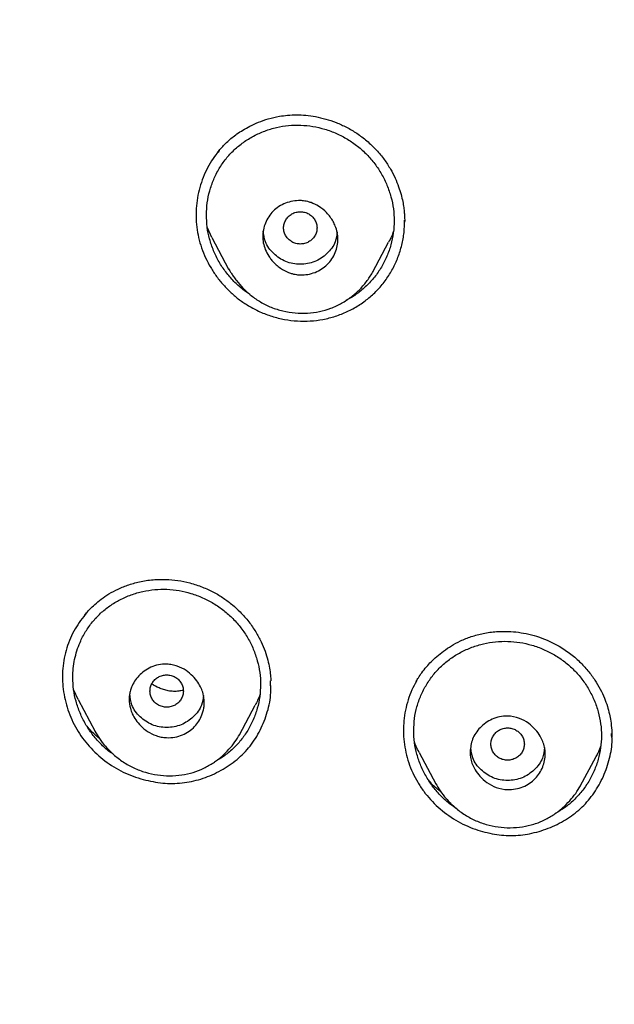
# Model space of a CAD drawing. Header units: millimetres. Extents: x 8 to 1894, y 12 to 2738.
# Tile 82 of 156: x 664 to 679, y 1859 to 1883. Entities that reach past the tile are written whole.
import ezdxf

# ---------------------------------------------------------------- set-up
doc = ezdxf.new("R2010")
doc.units = ezdxf.units.MM

msp = doc.modelspace()

# ---------------------------------------------------------------- linework, layer by layer
at = {"color": 7, "linetype": 'Continuous', "lineweight": 30}
for p, q in [((673.613, 1877.797), (673.613, 1877.806)), ((668.998, 1877.405), (668.889, 1877.638)), ((668.997, 1877.405), (669.398, 1876.653)), ((672.852, 1876.587), (673.229, 1877.294)), ((670.4, 1866.679), (670.401, 1866.8)), ((670.409, 1866.677), (670.409, 1866.689)), ((665.793, 1866.352), (665.688, 1866.575)), ((665.792, 1866.351), (666.198, 1865.589)), ((669.658, 1865.509), (670.035, 1866.217)), ((666.199, 1865.59), (666.195, 1865.597)), ((678.567, 1865.476), (678.564, 1865.535)), ((673.958, 1865.084), (674.358, 1864.334)), ((677.818, 1864.277), (678.197, 1864.988)), ((677.975, 1864.324), (677.948, 1864.295))]:
    msp.add_line(p, q, dxfattribs=at)
for points, knots in [([(746.132, 1815.757), (746.593, 1816.986), (747.512, 1819.43), (748.495, 1823.2), (749.27, 1826.981), (749.853, 1830.774), (750.34, 1834.96), (750.695, 1839.539), (750.905, 1844.504), (751, 1850.051), (750.99, 1856.181), (750.978, 1862.911), (750.875, 1869.659), (750.555, 1876.437), (750.011, 1882.093), (749.341, 1886.616), (748.676, 1890.014), (747.796, 1893.398), (746.641, 1896.743), (745.224, 1899.819), (743.546, 1902.583), (741.653, 1904.998), (739.443, 1907.143), (737.004, 1908.998), (734.422, 1910.596), (731.301, 1912.198), (727.614, 1913.72), (723.365, 1915.089), (719.049, 1916.171), (714.683, 1916.999), (710.282, 1917.567), (705.871, 1917.891), (701.478, 1918.018), (697.107, 1918.029), (692.736, 1918.017), (688.344, 1917.889), (683.933, 1917.567), (679.531, 1917), (675.166, 1916.172), (670.85, 1915.09), (666.6, 1913.72), (662.914, 1912.199), (659.793, 1910.597), (657.21, 1908.999), (654.772, 1907.144), (652.562, 1904.999), (650.668, 1902.583), (648.991, 1899.82), (647.573, 1896.743), (646.418, 1893.398), (645.539, 1890.015), (644.873, 1886.617), (644.203, 1882.094), (643.659, 1876.438), (643.34, 1869.66), (643.237, 1862.911), (643.225, 1856.181), (643.214, 1849.6), (643.338, 1843.147), (643.685, 1836.823), (644.263, 1831.363), (644.982, 1826.779), (645.752, 1823.066), (646.726, 1819.364), (647.629, 1816.964), (648.083, 1815.757)], [0, 0, 0, 0, 0.01422, 0.028301, 0.042283, 0.056188, 0.070046, 0.088148, 0.106186, 0.124159, 0.148558, 0.172923, 0.197399, 0.221993, 0.24671, 0.259145, 0.27167, 0.284302, 0.297067, 0.309991, 0.320883, 0.3319, 0.342924, 0.353811, 0.364567, 0.375221, 0.391058, 0.40678, 0.422432, 0.438055, 0.453668, 0.469227, 0.484683, 0.500001, 0.515318, 0.530774, 0.546334, 0.561944, 0.577571, 0.59322, 0.608942, 0.624779, 0.635434, 0.646191, 0.657076, 0.668103, 0.679114, 0.690014, 0.702933, 0.7157, 0.728331, 0.740856, 0.753291, 0.778008, 0.802602, 0.827078, 0.851444, 0.875842, 0.898728, 0.921719, 0.944802, 0.958463, 0.9722, 0.986034, 1, 1, 1, 1]), ([(744.739, 1815.879), (745.115, 1816.867), (745.867, 1818.84), (746.729, 1821.881), (747.443, 1824.951), (748.014, 1828.045), (748.474, 1831.154), (748.907, 1834.867), (749.256, 1839.185), (749.479, 1844.107), (749.58, 1849.251), (749.585, 1854.616), (749.57, 1860.206), (749.512, 1865.798), (749.34, 1871.395), (748.985, 1876.991), (748.481, 1881.644), (747.916, 1885.349), (747.389, 1888.116), (746.731, 1890.86), (745.916, 1893.569), (744.909, 1896.22), (743.78, 1898.572), (742.562, 1900.615), (741.314, 1902.363), (739.899, 1903.989), (738.155, 1905.637), (736.053, 1907.245), (733.602, 1908.777), (730.864, 1910.199), (727.851, 1911.495), (724.575, 1912.652), (721.236, 1913.618), (717.85, 1914.414), (714.145, 1915.105), (710.119, 1915.633), (705.784, 1915.961), (701.445, 1916.093), (697.108, 1916.106), (692.771, 1916.091), (688.43, 1915.958), (684.095, 1915.634), (680.069, 1915.105), (676.364, 1914.415), (672.979, 1913.618), (669.64, 1912.651), (666.364, 1911.494), (663.349, 1910.2), (660.612, 1908.777), (658.162, 1907.245), (656.061, 1905.636), (654.316, 1903.989), (652.903, 1902.362), (651.652, 1900.616), (650.437, 1898.572), (649.307, 1896.22), (648.299, 1893.569), (647.485, 1890.86), (646.827, 1888.116), (646.299, 1885.35), (645.734, 1881.644), (645.231, 1876.992), (644.876, 1871.395), (644.703, 1865.798), (644.645, 1860.206), (644.63, 1854.617), (644.636, 1849.326), (644.73, 1844.331), (644.934, 1839.633), (645.293, 1834.941), (645.773, 1830.841), (646.323, 1827.337), (646.885, 1824.423), (647.579, 1821.533), (648.408, 1818.67), (649.119, 1816.81), (649.475, 1815.879)], [0, 0, 0, 0, 0.011709, 0.0234, 0.035079, 0.046745, 0.058401, 0.070053, 0.08835, 0.106637, 0.124908, 0.145647, 0.166375, 0.187119, 0.207887, 0.228673, 0.249479, 0.259892, 0.270315, 0.28075, 0.291198, 0.301658, 0.31213, 0.319994, 0.327864, 0.335737, 0.343609, 0.354092, 0.364563, 0.37502, 0.38755, 0.400066, 0.41258, 0.425091, 0.437599, 0.45323, 0.468841, 0.484431, 0.499999, 0.515569, 0.531166, 0.546782, 0.562408, 0.574915, 0.587424, 0.599934, 0.612454, 0.624987, 0.635443, 0.645912, 0.656393, 0.664263, 0.672136, 0.680006, 0.687871, 0.698343, 0.708803, 0.71925, 0.729685, 0.740108, 0.750521, 0.771326, 0.792113, 0.81288, 0.833624, 0.854353, 0.875091, 0.892532, 0.909986, 0.927451, 0.944927, 0.955919, 0.966921, 0.977933, 0.988958, 1, 1, 1, 1]), ([(669.107, 1879.412), (669.162, 1879.479), (669.273, 1879.617), (669.444, 1879.773), (669.602, 1879.893), (669.744, 1879.986), (669.915, 1880.081), (670.118, 1880.173), (670.353, 1880.254), (670.588, 1880.308), (670.815, 1880.338), (671.026, 1880.347), (671.25, 1880.336), (671.484, 1880.304), (671.727, 1880.247), (671.976, 1880.163), (672.226, 1880.05), (672.475, 1879.906), (672.629, 1879.785), (672.707, 1879.723)], [0, 0, 0, 0, 0.068758, 0.138894, 0.175302, 0.217399, 0.266049, 0.321235, 0.382919, 0.451044, 0.500037, 0.551965, 0.606921, 0.664941, 0.726027, 0.790144, 0.857224, 0.927192, 1, 1, 1, 1]), ([(668.865, 1877.95), (668.869, 1878.046), (668.877, 1878.24), (668.938, 1878.525), (669.034, 1878.8), (669.165, 1879.058), (669.33, 1879.296), (669.525, 1879.508), (669.748, 1879.691), (669.995, 1879.844), (670.262, 1879.963), (670.543, 1880.048), (670.832, 1880.095), (671.125, 1880.103), (671.417, 1880.074), (671.705, 1880.006), (671.982, 1879.903), (672.246, 1879.765), (672.49, 1879.596), (672.71, 1879.399), (672.903, 1879.174), (673.065, 1878.927), (673.195, 1878.661), (673.29, 1878.383), (673.349, 1878.095), (673.367, 1877.805), (673.348, 1877.516), (673.289, 1877.231), (673.192, 1876.956), (673.061, 1876.696), (672.897, 1876.458), (672.702, 1876.245), (672.479, 1876.063), (672.31, 1875.949), (672.213, 1875.906), (672.204, 1875.902)], [0, 0, 0, 0, 0.031033, 0.062351, 0.093455, 0.125014, 0.155991, 0.186943, 0.217954, 0.248945, 0.280461, 0.311833, 0.34282, 0.373962, 0.404896, 0.435885, 0.467467, 0.498565, 0.529891, 0.560907, 0.591947, 0.623259, 0.65435, 0.685938, 0.716915, 0.747818, 0.778903, 0.809882, 0.841305, 0.87277, 0.903745, 0.934792, 0.965736, 0.996718, 1, 1, 1, 1]), ([(672.707, 1879.723), (672.786, 1879.651), (672.938, 1879.512), (673.124, 1879.282), (673.272, 1879.055), (673.384, 1878.837), (673.468, 1878.632), (673.527, 1878.445), (673.567, 1878.277), (673.592, 1878.132), (673.605, 1878.009), (673.612, 1877.911), (673.614, 1877.836), (673.614, 1877.796), (673.613, 1877.779)], [0, 0, 0, 0, 0.143435, 0.275621, 0.39681, 0.507121, 0.60662, 0.695345, 0.773312, 0.840518, 0.896785, 0.94205, 0.97642, 1, 1, 1, 1]), ([(669.173, 1879.489), (669.135, 1879.443), (669.042, 1879.332), (668.922, 1879.136), (668.809, 1878.908), (668.722, 1878.668), (668.659, 1878.421), (668.623, 1878.168), (668.613, 1877.913), (668.629, 1877.658), (668.674, 1877.406), (668.746, 1877.159), (668.843, 1876.919), (668.964, 1876.69), (669.107, 1876.472), (669.27, 1876.27), (669.453, 1876.084), (669.652, 1875.916), (669.798, 1875.823), (669.871, 1875.776)], [0, 0, 0, 0, 0.042181, 0.102245, 0.162233, 0.222175, 0.282065, 0.341881, 0.401607, 0.461251, 0.520869, 0.580572, 0.640413, 0.700375, 0.760405, 0.82043, 0.880388, 0.940241, 1, 1, 1, 1]), ([(670.214, 1877.432), (670.217, 1877.487), (670.224, 1877.597), (670.29, 1877.812), (670.416, 1878.007), (670.597, 1878.153), (670.756, 1878.235), (670.933, 1878.285), (671.072, 1878.295), (671.169, 1878.289), (671.227, 1878.281), (671.296, 1878.267), (671.409, 1878.232), (671.568, 1878.155), (671.721, 1878.033), (671.831, 1877.904), (671.901, 1877.796), (671.962, 1877.671), (672.004, 1877.531), (672.02, 1877.37), (672.003, 1877.207), (671.938, 1876.99), (671.809, 1876.794), (671.627, 1876.65), (671.468, 1876.569), (671.294, 1876.52), (671.159, 1876.51), (671.068, 1876.516), (671.015, 1876.522), (670.95, 1876.535), (670.837, 1876.567), (670.67, 1876.643), (670.52, 1876.762), (670.418, 1876.878), (670.342, 1876.982), (670.273, 1877.116), (670.223, 1877.276), (670.217, 1877.382), (670.214, 1877.432)], [0, 0, 0, 0, 0.029615, 0.05974, 0.121053, 0.152487, 0.184649, 0.217319, 0.25044, 0.258794, 0.269271, 0.281824, 0.29633, 0.331608, 0.375037, 0.399028, 0.421678, 0.443199, 0.472741, 0.499687, 0.529843, 0.560442, 0.62206, 0.653588, 0.685382, 0.71771, 0.750294, 0.757237, 0.76664, 0.778453, 0.792733, 0.828921, 0.874987, 0.893194, 0.910723, 0.943419, 0.973088, 1, 1, 1, 1]), ([(671.514, 1877.638), (671.512, 1877.672), (671.506, 1877.74), (671.464, 1877.834), (671.401, 1877.915), (671.317, 1877.977), (671.219, 1878.016), (671.115, 1878.03), (671.01, 1878.016), (670.913, 1877.977), (670.828, 1877.916), (670.764, 1877.834), (670.724, 1877.74), (670.71, 1877.639), (670.724, 1877.538), (670.764, 1877.444), (670.828, 1877.363), (670.912, 1877.301), (671.009, 1877.262), (671.114, 1877.248), (671.219, 1877.262), (671.316, 1877.301), (671.4, 1877.362), (671.464, 1877.443), (671.506, 1877.537), (671.512, 1877.605), (671.514, 1877.638)], [0, 0, 0, 0, 0.041659, 0.083341, 0.125, 0.166659, 0.208341, 0.25, 0.291659, 0.333341, 0.375, 0.416659, 0.458341, 0.5, 0.541659, 0.583341, 0.625, 0.666659, 0.708341, 0.75, 0.791659, 0.833341, 0.875, 0.916659, 0.958341, 1, 1, 1, 1]), ([(669.906, 1876.048), (669.85, 1876.085), (669.713, 1876.176), (669.519, 1876.356), (669.326, 1876.579), (669.163, 1876.825), (669.033, 1877.092), (668.937, 1877.371), (668.876, 1877.659), (668.869, 1877.853), (668.865, 1877.95)], [0, 0, 0, 0, 0.0883564, 0.2178365, 0.3479261, 0.4773324, 0.6082776, 0.7404044, 0.8702039, 1, 1, 1, 1]), ([(669.871, 1875.776), (669.962, 1875.726), (670.143, 1875.626), (670.435, 1875.517), (670.736, 1875.442), (671.044, 1875.404), (671.353, 1875.404), (671.658, 1875.443), (671.955, 1875.519), (672.241, 1875.631), (672.51, 1875.777), (672.758, 1875.955), (672.98, 1876.163), (673.172, 1876.399), (673.333, 1876.657), (673.459, 1876.934), (673.55, 1877.226), (673.606, 1877.525), (673.611, 1877.727), (673.613, 1877.825)], [0, 0, 0, 0, 0.0591, 0.117757, 0.176822, 0.235883, 0.294483, 0.353554, 0.412439, 0.471087, 0.530396, 0.589474, 0.648014, 0.707007, 0.76575, 0.824353, 0.883741, 0.943164, 1, 1, 1, 1]), ([(671.995, 1877.541), (671.985, 1877.46), (671.962, 1877.265), (671.762, 1877.01), (671.469, 1876.809), (671.113, 1876.749), (670.757, 1876.81), (670.465, 1877.011), (670.262, 1877.276), (670.238, 1877.481), (670.228, 1877.571)], [0, 0, 0, 0, 0.094389, 0.227851, 0.361209, 0.494244, 0.627741, 0.76073, 0.894174, 1, 1, 1, 1]), ([(673.344, 1877.558), (673.33, 1877.515), (673.299, 1877.424), (673.251, 1877.341), (673.225, 1877.296)], [0, 0, 0, 0, 0.469595, 1, 1, 1, 1]), ([(669.395, 1876.659), (669.405, 1876.642), (669.426, 1876.605), (669.469, 1876.539), (669.522, 1876.461), (669.611, 1876.34), (669.745, 1876.185), (669.939, 1876.012), (670.163, 1875.858), (670.418, 1875.731), (670.698, 1875.643), (670.99, 1875.595), (671.284, 1875.59), (671.572, 1875.627), (671.849, 1875.707), (672.107, 1875.829), (672.34, 1875.985), (672.546, 1876.169), (672.723, 1876.371), (672.813, 1876.523), (672.857, 1876.597)], [0, 0, 0, 0, 0.015529, 0.033985, 0.055945, 0.081809, 0.139841, 0.200734, 0.264482, 0.331163, 0.400577, 0.470299, 0.539519, 0.608086, 0.675944, 0.743636, 0.810841, 0.876111, 0.939217, 1, 1, 1, 1]), ([(665.935, 1868.352), (665.946, 1868.366), (665.988, 1868.419), (666.073, 1868.511), (666.197, 1868.631), (666.35, 1868.757), (666.535, 1868.884), (666.756, 1869.003), (667.014, 1869.106), (667.308, 1869.184), (667.608, 1869.224), (667.902, 1869.23), (668.185, 1869.204), (668.479, 1869.147), (668.673, 1869.078), (668.772, 1869.042)], [0, 0, 0, 0, 0.018413, 0.066909, 0.123443, 0.18804, 0.260747, 0.341666, 0.430826, 0.528093, 0.633577, 0.718142, 0.807367, 0.901282, 1, 1, 1, 1]), ([(668.772, 1869.042), (668.862, 1869.003), (669.037, 1868.927), (669.276, 1868.781), (669.488, 1868.621), (669.692, 1868.434), (669.882, 1868.218), (670.048, 1867.977), (670.177, 1867.74), (670.27, 1867.513), (670.335, 1867.302), (670.376, 1867.109), (670.4, 1866.943), (670.406, 1866.841), (670.408, 1866.797)], [0, 0, 0, 0, 0.099213, 0.193449, 0.282971, 0.36798, 0.474558, 0.573727, 0.665685, 0.749664, 0.825509, 0.893394, 0.953433, 1, 1, 1, 1]), ([(665.665, 1866.881), (665.667, 1866.952), (665.672, 1867.097), (665.707, 1867.31), (665.761, 1867.519), (665.846, 1867.743), (665.966, 1867.977), (666.131, 1868.211), (666.326, 1868.418), (666.548, 1868.597), (666.794, 1868.746), (667.06, 1868.861), (667.34, 1868.943), (667.628, 1868.987), (667.92, 1868.994), (668.211, 1868.964), (668.498, 1868.896), (668.776, 1868.792), (669.04, 1868.655), (669.284, 1868.487), (669.505, 1868.29), (669.699, 1868.067), (669.863, 1867.822), (669.995, 1867.558), (670.09, 1867.281), (670.149, 1866.995), (670.168, 1866.706), (670.148, 1866.419), (670.089, 1866.137), (669.992, 1865.865), (669.861, 1865.609), (669.697, 1865.374), (669.502, 1865.166), (669.29, 1864.99), (669.135, 1864.902), (669.062, 1864.86)], [0, 0, 0, 0, 0.023397, 0.047096, 0.070623, 0.094137, 0.125875, 0.157071, 0.188284, 0.219496, 0.250707, 0.282455, 0.314033, 0.345238, 0.376599, 0.407778, 0.438982, 0.470741, 0.502052, 0.533581, 0.56482, 0.596134, 0.627673, 0.658927, 0.690601, 0.7218, 0.753076, 0.784407, 0.815617, 0.847266, 0.878934, 0.91014, 0.941446, 0.972608, 1, 1, 1, 1]), ([(666.002, 1868.431), (665.902, 1868.304), (665.7, 1868.047), (665.506, 1867.589), (665.41, 1867.098), (665.421, 1866.595), (665.534, 1866.1), (665.744, 1865.635), (666.047, 1865.219), (666.427, 1864.872), (666.865, 1864.595), (667.19, 1864.487), (667.354, 1864.433)], [0, 0, 0, 0, 0.0980018, 0.198305, 0.2986107, 0.3986324, 0.4986405, 0.5987743, 0.6988673, 0.7989336, 0.899247, 1, 1, 1, 1]), ([(673.889, 1866.782), (673.907, 1866.812), (673.949, 1866.884), (674.03, 1867.003), (674.131, 1867.131), (674.251, 1867.262), (674.385, 1867.388), (674.546, 1867.517), (674.736, 1867.644), (674.958, 1867.761), (675.213, 1867.863), (675.501, 1867.94), (675.781, 1867.978), (676.043, 1867.985), (676.281, 1867.97), (676.527, 1867.931), (676.778, 1867.866), (677.033, 1867.775), (677.196, 1867.69), (677.279, 1867.647)], [0, 0, 0, 0, 0.028346, 0.066612, 0.114792, 0.157441, 0.205681, 0.259522, 0.318978, 0.384072, 0.454859, 0.531329, 0.613392, 0.671305, 0.731799, 0.794889, 0.86059, 0.928935, 1, 1, 1, 1]), ([(673.83, 1865.61), (673.834, 1865.706), (673.841, 1865.898), (673.902, 1866.179), (673.998, 1866.451), (674.129, 1866.707), (674.293, 1866.943), (674.488, 1867.153), (674.709, 1867.335), (674.955, 1867.487), (675.222, 1867.606), (675.502, 1867.691), (675.79, 1867.739), (676.083, 1867.749), (676.375, 1867.723), (676.663, 1867.657), (676.941, 1867.556), (677.206, 1867.421), (677.45, 1867.256), (677.672, 1867.061), (677.865, 1866.839), (678.028, 1866.595), (678.158, 1866.332), (678.254, 1866.056), (678.313, 1865.771), (678.332, 1865.484), (678.312, 1865.198), (678.254, 1864.916), (678.157, 1864.644), (678.026, 1864.387), (677.862, 1864.15), (677.668, 1863.94), (677.455, 1863.76), (677.296, 1863.668), (677.221, 1863.624)], [0, 0, 0, 0, 0.031214, 0.062719, 0.094016, 0.12574, 0.156907, 0.188068, 0.21928, 0.250458, 0.282144, 0.313724, 0.344897, 0.3762, 0.40735, 0.438524, 0.47026, 0.501546, 0.533047, 0.564262, 0.595476, 0.626988, 0.658268, 0.690035, 0.721199, 0.752308, 0.783575, 0.814744, 0.846367, 0.878006, 0.909172, 0.940421, 0.971571, 1, 1, 1, 1]), ([(677.279, 1867.647), (677.375, 1867.588), (677.561, 1867.473), (677.801, 1867.264), (678.003, 1867.046), (678.167, 1866.824), (678.297, 1866.605), (678.396, 1866.394), (678.468, 1866.194), (678.518, 1866.01), (678.553, 1865.82), (678.573, 1865.634), (678.574, 1865.505), (678.574, 1865.448)], [0, 0, 0, 0, 0.124404, 0.241618, 0.351484, 0.453826, 0.548535, 0.635582, 0.715011, 0.786918, 0.851362, 0.934047, 1, 1, 1, 1]), ([(667.015, 1866.352), (667.016, 1866.385), (667.018, 1866.45), (667.038, 1866.548), (667.093, 1866.715), (667.205, 1866.886), (667.377, 1867.036), (667.535, 1867.128), (667.718, 1867.188), (667.893, 1867.203), (668.046, 1867.185), (668.205, 1867.141), (668.377, 1867.054), (668.541, 1866.918), (668.661, 1866.772), (668.741, 1866.629), (668.798, 1866.468), (668.819, 1866.319), (668.811, 1866.182), (668.792, 1866.081), (668.738, 1865.91), (668.628, 1865.733), (668.453, 1865.584), (668.291, 1865.498), (668.109, 1865.444), (667.936, 1865.432), (667.786, 1865.449), (667.629, 1865.493), (667.457, 1865.578), (667.293, 1865.711), (667.172, 1865.856), (667.091, 1865.999), (667.03, 1866.163), (667.02, 1866.281), (667.015, 1866.352)], [0, 0, 0, 0, 0.01759, 0.035639, 0.054408, 0.113895, 0.14567, 0.178943, 0.213457, 0.249376, 0.27283, 0.295251, 0.336923, 0.3744, 0.407594, 0.436757, 0.461549, 0.498854, 0.517127, 0.535932, 0.555253, 0.615546, 0.647466, 0.68048, 0.714747, 0.750012, 0.77318, 0.795215, 0.836487, 0.873796, 0.906952, 0.936209, 0.961312, 1, 1, 1, 1]), ([(668.315, 1866.553), (668.312, 1866.586), (668.306, 1866.654), (668.264, 1866.748), (668.201, 1866.829), (668.117, 1866.891), (668.02, 1866.93), (667.915, 1866.944), (667.81, 1866.93), (667.713, 1866.891), (667.629, 1866.83), (667.565, 1866.748), (667.524, 1866.654), (667.51, 1866.553), (667.524, 1866.452), (667.564, 1866.358), (667.628, 1866.277), (667.712, 1866.215), (667.81, 1866.176), (667.914, 1866.162), (668.019, 1866.176), (668.116, 1866.215), (668.201, 1866.276), (668.264, 1866.357), (668.306, 1866.451), (668.312, 1866.519), (668.315, 1866.553)], [0, 0, 0, 0, 0.041659, 0.083341, 0.125, 0.166659, 0.208341, 0.25, 0.291659, 0.333341, 0.375, 0.416659, 0.458341, 0.5, 0.541659, 0.583341, 0.625, 0.666659, 0.708341, 0.75, 0.791659, 0.833341, 0.875, 0.916659, 0.958341, 1, 1, 1, 1]), ([(666.651, 1865.029), (666.615, 1865.053), (666.498, 1865.13), (666.323, 1865.295), (666.129, 1865.516), (665.965, 1865.762), (665.834, 1866.027), (665.738, 1866.305), (665.676, 1866.592), (665.669, 1866.785), (665.665, 1866.881)], [0, 0, 0, 0, 0.058004, 0.191642, 0.326179, 0.459898, 0.595137, 0.731716, 0.865853, 1, 1, 1, 1]), ([(667.354, 1864.433), (667.509, 1864.4), (667.816, 1864.333), (668.284, 1864.341), (668.739, 1864.435), (669.169, 1864.616), (669.561, 1864.866), (669.889, 1865.184), (670.145, 1865.565), (670.316, 1865.995), (670.412, 1866.377), (670.408, 1866.611), (670.407, 1866.689)], [0, 0, 0, 0, 0.1065, 0.209488, 0.312792, 0.420238, 0.526925, 0.629812, 0.73298, 0.84048, 0.947319, 1, 1, 1, 1]), ([(668.307, 1866.57), (668.273, 1866.563), (668.198, 1866.546), (668.078, 1866.543), (667.955, 1866.556), (667.839, 1866.584), (667.704, 1866.633), (667.615, 1866.689), (667.559, 1866.724)], [0, 0, 0, 0, 0.13754, 0.30545, 0.462827, 0.611353, 0.753901, 1, 1, 1, 1]), ([(673.893, 1866.788), (673.856, 1866.719), (673.778, 1866.575), (673.692, 1866.342), (673.606, 1866.015), (673.567, 1865.59), (673.615, 1865.166), (673.706, 1864.837), (673.801, 1864.598), (673.921, 1864.369), (674.113, 1864.082), (674.406, 1863.76), (674.758, 1863.502), (675.065, 1863.337), (675.228, 1863.275), (675.31, 1863.244)], [0, 0, 0, 0, 0.054867, 0.114353, 0.173621, 0.29164, 0.409389, 0.468313, 0.527303, 0.586318, 0.645302, 0.763223, 0.881356, 0.940607, 1, 1, 1, 1]), ([(668.793, 1866.443), (668.784, 1866.367), (668.76, 1866.176), (668.562, 1865.924), (668.27, 1865.723), (667.913, 1865.663), (667.558, 1865.724), (667.265, 1865.925), (667.062, 1866.19), (667.038, 1866.395), (667.028, 1866.486)], [0, 0, 0, 0, 0.090137, 0.224157, 0.358081, 0.491672, 0.625738, 0.759286, 0.893298, 1, 1, 1, 1]), ([(670.145, 1866.469), (670.129, 1866.422), (670.099, 1866.335), (670.053, 1866.256), (670.031, 1866.219)], [0, 0, 0, 0, 0.534565, 1, 1, 1, 1]), ([(675.179, 1865.1), (675.191, 1865.203), (675.217, 1865.416), (675.412, 1865.695), (675.652, 1865.867), (675.887, 1865.944), (676.11, 1865.965), (676.355, 1865.914), (676.58, 1865.791), (676.746, 1865.64), (676.883, 1865.451), (676.963, 1865.251), (676.989, 1864.997), (676.936, 1864.726), (676.785, 1864.489), (676.607, 1864.341), (676.447, 1864.255), (676.268, 1864.203), (676.049, 1864.184), (675.808, 1864.233), (675.584, 1864.353), (675.418, 1864.501), (675.279, 1864.688), (675.192, 1864.892), (675.182, 1865.043), (675.179, 1865.1)], [0, 0, 0, 0, 0.056181, 0.116445, 0.18066, 0.214408, 0.249198, 0.299954, 0.345249, 0.384969, 0.418899, 0.469884, 0.498723, 0.556789, 0.617822, 0.64968, 0.682263, 0.715789, 0.749982, 0.799809, 0.844495, 0.883849, 0.917839, 0.969381, 1, 1, 1, 1]), ([(666.306, 1865.415), (666.24, 1865.47), (666.131, 1865.56), (666.042, 1865.668), (666.007, 1865.71)], [0, 0, 0, 0, 0.611184, 1, 1, 1, 1]), ([(666.195, 1865.597), (666.23, 1865.537), (666.304, 1865.408), (666.453, 1865.219), (666.641, 1865.028), (666.868, 1864.852), (667.126, 1864.706), (667.403, 1864.602), (667.691, 1864.539), (667.984, 1864.518), (668.273, 1864.538), (668.549, 1864.6), (668.803, 1864.7), (669.032, 1864.83), (669.234, 1864.984), (669.402, 1865.152), (669.55, 1865.329), (669.625, 1865.456), (669.662, 1865.517)], [0, 0, 0, 0, 0.049019, 0.104971, 0.168202, 0.237181, 0.306461, 0.375664, 0.444789, 0.513791, 0.582555, 0.649731, 0.714648, 0.777577, 0.838268, 0.896324, 0.950055, 1, 1, 1, 1]), ([(674.863, 1863.737), (674.811, 1863.77), (674.677, 1863.857), (674.486, 1864.032), (674.292, 1864.252), (674.129, 1864.496), (673.998, 1864.76), (673.902, 1865.037), (673.841, 1865.322), (673.833, 1865.514), (673.83, 1865.61)], [0, 0, 0, 0, 0.082704, 0.212917, 0.343823, 0.474032, 0.605808, 0.738686, 0.869302, 1, 1, 1, 1]), ([(675.31, 1863.244), (675.46, 1863.199), (675.756, 1863.112), (676.216, 1863.083), (676.67, 1863.138), (677.109, 1863.279), (677.517, 1863.488), (677.873, 1863.768), (678.163, 1864.111), (678.384, 1864.508), (678.528, 1864.938), (678.592, 1865.284), (678.576, 1865.479), (678.572, 1865.526)], [0, 0, 0, 0, 0.098644, 0.193848, 0.289039, 0.38766, 0.486632, 0.581899, 0.676995, 0.775479, 0.874631, 0.970048, 1, 1, 1, 1]), ([(676.479, 1865.284), (676.476, 1865.317), (676.47, 1865.385), (676.428, 1865.479), (676.365, 1865.56), (676.281, 1865.622), (676.183, 1865.661), (676.079, 1865.675), (675.974, 1865.661), (675.877, 1865.622), (675.793, 1865.561), (675.729, 1865.479), (675.688, 1865.385), (675.674, 1865.284), (675.688, 1865.183), (675.728, 1865.089), (675.792, 1865.008), (675.876, 1864.946), (675.974, 1864.907), (676.078, 1864.893), (676.183, 1864.907), (676.28, 1864.946), (676.365, 1865.007), (676.428, 1865.089), (676.47, 1865.183), (676.476, 1865.25), (676.479, 1865.284)], [0, 0, 0, 0, 0.041659, 0.083341, 0.125, 0.166659, 0.208341, 0.25, 0.291659, 0.333341, 0.375, 0.416659, 0.458341, 0.5, 0.541659, 0.583341, 0.625, 0.666659, 0.708341, 0.75, 0.791659, 0.833341, 0.875, 0.916659, 0.958341, 1, 1, 1, 1]), ([(673.962, 1865.086), (673.935, 1865.133), (673.891, 1865.211), (673.861, 1865.295), (673.849, 1865.329)], [0, 0, 0, 0, 0.595239, 1, 1, 1, 1]), ([(676.962, 1865.203), (676.952, 1865.116), (676.929, 1864.916), (676.726, 1864.655), (676.434, 1864.454), (676.077, 1864.395), (675.722, 1864.455), (675.43, 1864.656), (675.23, 1864.913), (675.207, 1865.109), (675.197, 1865.191)], [0, 0, 0, 0, 0.101334, 0.235255, 0.369084, 0.502576, 0.636546, 0.769994, 0.903911, 1, 1, 1, 1]), ([(678.309, 1865.245), (678.289, 1865.188), (678.258, 1865.099), (678.211, 1865.019), (678.193, 1864.99)], [0, 0, 0, 0, 0.637205, 1, 1, 1, 1]), ([(674.49, 1864.13), (674.463, 1864.151), (674.363, 1864.229), (674.263, 1864.327), (674.197, 1864.407), (674.189, 1864.418)], [0, 0, 0, 0, 0.247548, 0.90244, 1, 1, 1, 1]), ([(674.355, 1864.342), (674.389, 1864.283), (674.463, 1864.155), (674.611, 1863.968), (674.798, 1863.778), (675.024, 1863.603), (675.283, 1863.458), (675.56, 1863.355), (675.849, 1863.294), (676.143, 1863.275), (676.433, 1863.297), (676.709, 1863.361), (676.964, 1863.463), (677.193, 1863.595), (677.395, 1863.75), (677.563, 1863.92), (677.71, 1864.097), (677.785, 1864.223), (677.821, 1864.284)], [0, 0, 0, 0, 0.048595, 0.104271, 0.167371, 0.236408, 0.30583, 0.375183, 0.444434, 0.513535, 0.582372, 0.649635, 0.714605, 0.777571, 0.8383, 0.89641, 0.950138, 1, 1, 1, 1]), ([(674.359, 1864.335), (674.358, 1864.336), (674.357, 1864.338), (674.356, 1864.341), (674.355, 1864.342)], [0, 0, 0, 0, 0.58855, 1, 1, 1, 1])]:
    msp.add_open_spline(points, degree=3, knots=knots, dxfattribs=at)

doc.saveas('drawing.dxf')
